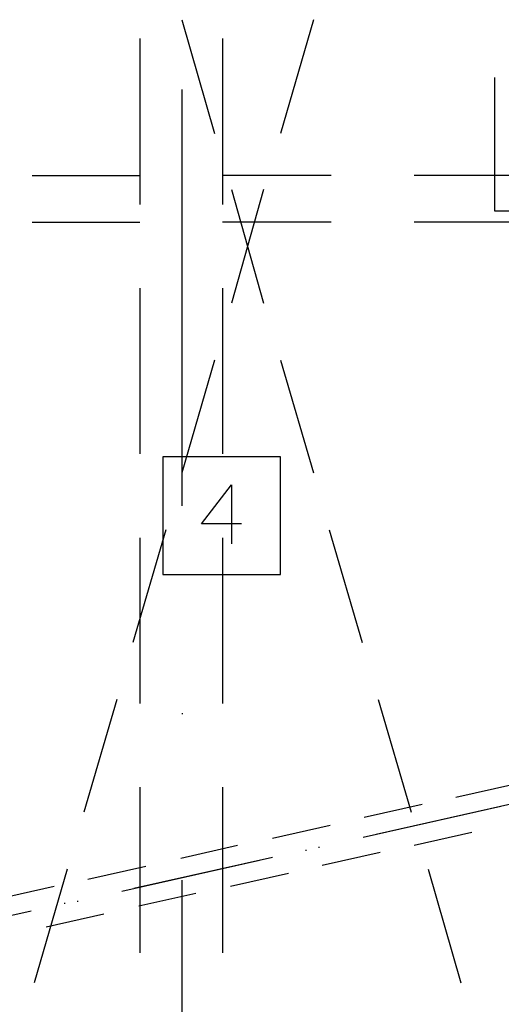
# Model space of a CAD drawing. Header units: millimetres. Extents: x 46 to 491, y -41 to 547.
# Tile 100 of 140: x 322 to 343, y 86 to 127. Entities that reach past the tile are written whole.
import ezdxf

# ---------------------------------------------------------------- set-up
doc = ezdxf.new("R2010")
doc.units = ezdxf.units.MM
doc.header["$LTSCALE"] = 10
doc.layers.add('xref', color=252, linetype='Continuous')

# ---------------------------------------------------------------- blocks, each defined once
blk = doc.blocks.new('stacja')
at = {"color": 9, "lineweight": 25}
for points in [[(268.689667, 70.400333), (273.261667, 70.400333)], [(281.389667, 70.400333), (276.775334, 70.400333)], [(295.317334, 68.876333), (288.332334, 68.876333)], [(268.689667, 68.410666), (273.261667, 68.410666)], [(281.389667, 68.410666), (276.775334, 68.410666)], [(274.235334, 58.462333), (274.235334, 53.467), (279.230667, 53.467)], [(279.230667, 53.467), (279.230667, 58.462333), (274.235334, 58.462333)], [(277.579667, 55.626), (275.886334, 55.626), (277.156334, 57.277), (277.156334, 54.779333)], [(275.039667, 40.513), (275.039667, 16.891)]]:
    blk.add_lwpolyline(points, dxfattribs=at)
for points in [[(275.039667, 77.004333), (275.039667, 77.004333), (276.436667, 72.178333), (276.436667, 72.178333)], [(280.627667, 77.004333), (280.627667, 77.004333), (279.230667, 72.178333), (279.230667, 72.178333)], [(273.261667, 76.2), (273.261667, 76.2), (273.261667, 69.172666), (273.261667, 69.172666)], [(276.775334, 76.2), (276.775334, 76.2), (276.775334, 69.172666), (276.775334, 69.172666)], [(288.332334, 68.876333), (288.332334, 68.876333), (288.332334, 74.549), (288.332334, 74.549)], [(275.039667, 74.041), (275.039667, 74.041), (275.039667, 56.388), (275.039667, 56.388)], [(291.973, 70.400333), (291.973, 70.400333), (284.903334, 70.400333), (284.903334, 70.400333)], [(277.156334, 69.807666), (277.156334, 69.807666), (278.511, 64.981666), (278.511, 64.981666)], [(278.511, 69.807666), (278.511, 69.807666), (277.156334, 64.981666), (277.156334, 64.981666)], [(291.973, 68.410666), (291.973, 68.410666), (284.903334, 68.410666), (284.903334, 68.410666)], [(273.261667, 65.616666), (273.261667, 65.616666), (273.261667, 58.589333), (273.261667, 58.589333)], [(276.775334, 65.616666), (276.775334, 65.616666), (276.775334, 58.589333), (276.775334, 58.589333)], [(276.436667, 62.568666), (276.436667, 62.568666), (275.039667, 57.785), (275.039667, 57.785)], [(279.230667, 62.568666), (279.230667, 62.568666), (280.627667, 57.785), (280.627667, 57.785)], [(274.362334, 55.372), (274.362334, 55.372), (272.965334, 50.588333), (272.965334, 50.588333)], [(281.305, 55.372), (281.305, 55.372), (282.702, 50.588333), (282.702, 50.588333)], [(273.261667, 55.033333), (273.261667, 55.033333), (273.261667, 48.006), (273.261667, 48.006)], [(276.775334, 55.033333), (276.775334, 55.033333), (276.775334, 48.006), (276.775334, 48.006)], [(272.288, 48.175333), (272.288, 48.175333), (270.891, 43.391666), (270.891, 43.391666)], [(283.379334, 48.175333), (283.379334, 48.175333), (284.776334, 43.391666), (284.776334, 43.391666)], [(275.039667, 47.582666), (275.039667, 47.582666), (275.082, 47.582666), (275.082, 47.582666)], [(273.261667, 44.45), (273.261667, 44.45), (273.261667, 37.422666), (273.261667, 37.422666)], [(276.775334, 44.45), (276.775334, 44.45), (276.775334, 37.422666), (276.775334, 37.422666)], [(270.171334, 40.978666), (270.171334, 40.978666), (268.774334, 36.152666), (268.774334, 36.152666)], [(285.496, 40.978666), (285.496, 40.978666), (286.893, 36.152666), (286.893, 36.152666)]]:
    blk.add_open_spline(points, degree=3, dxfattribs=at)
at = {"color": 6, "lineweight": 25}
for points in [[(286.681334, 44.026666), (286.681334, 44.026666), (289.136667, 44.577), (289.136667, 44.577)], [(282.744334, 42.333333), (282.744334, 42.333333), (288.586334, 43.645666), (288.586334, 43.645666)], [(282.786667, 43.18), (282.786667, 43.18), (285.242, 43.730333), (285.242, 43.730333)], [(283.294667, 42.460333), (283.294667, 42.460333), (289.136667, 43.772666), (289.136667, 43.772666)], [(278.892, 42.291), (278.892, 42.291), (281.347334, 42.841333), (281.347334, 42.841333)], [(284.903334, 41.994666), (284.903334, 41.994666), (287.358667, 42.545), (287.358667, 42.545)], [(274.997334, 41.444333), (274.997334, 41.444333), (277.410334, 41.994666), (277.410334, 41.994666)], [(280.289, 41.783), (280.289, 41.783), (280.331334, 41.783), (280.331334, 41.783)], [(280.839334, 41.91), (280.839334, 41.91), (280.881667, 41.91), (280.881667, 41.91)], [(272.499667, 40.047333), (272.499667, 40.047333), (278.341667, 41.359666), (278.341667, 41.359666)], [(273.007667, 40.174333), (273.007667, 40.174333), (278.892, 41.486666), (278.892, 41.486666)], [(281.008667, 41.148), (281.008667, 41.148), (283.464, 41.698333), (283.464, 41.698333)], [(271.060334, 40.555333), (271.060334, 40.555333), (273.515667, 41.105666), (273.515667, 41.105666)], [(277.114, 40.259), (277.114, 40.259), (279.569334, 40.809333), (279.569334, 40.809333)], [(267.165667, 39.708666), (267.165667, 39.708666), (269.621, 40.259), (269.621, 40.259)], [(273.219334, 39.412333), (273.219334, 39.412333), (275.632334, 39.962666), (275.632334, 39.962666)], [(270.044334, 39.539333), (270.044334, 39.539333), (270.086667, 39.539333), (270.086667, 39.539333)], [(270.594667, 39.624), (270.594667, 39.624), (270.637, 39.624), (270.637, 39.624)], [(262.763, 37.888333), (262.763, 37.888333), (268.647334, 39.200666), (268.647334, 39.200666)], [(269.282334, 38.523333), (269.282334, 38.523333), (271.737667, 39.073666), (271.737667, 39.073666)]]:
    blk.add_open_spline(points, degree=3, dxfattribs=at)

msp = doc.modelspace()

# ---------------------------------------------------------------- block references
at = {"layer": 'xref'}
msp.add_blockref('stacja', (53.992334, 50.410128), dxfattribs=at)

doc.saveas('drawing.dxf')
